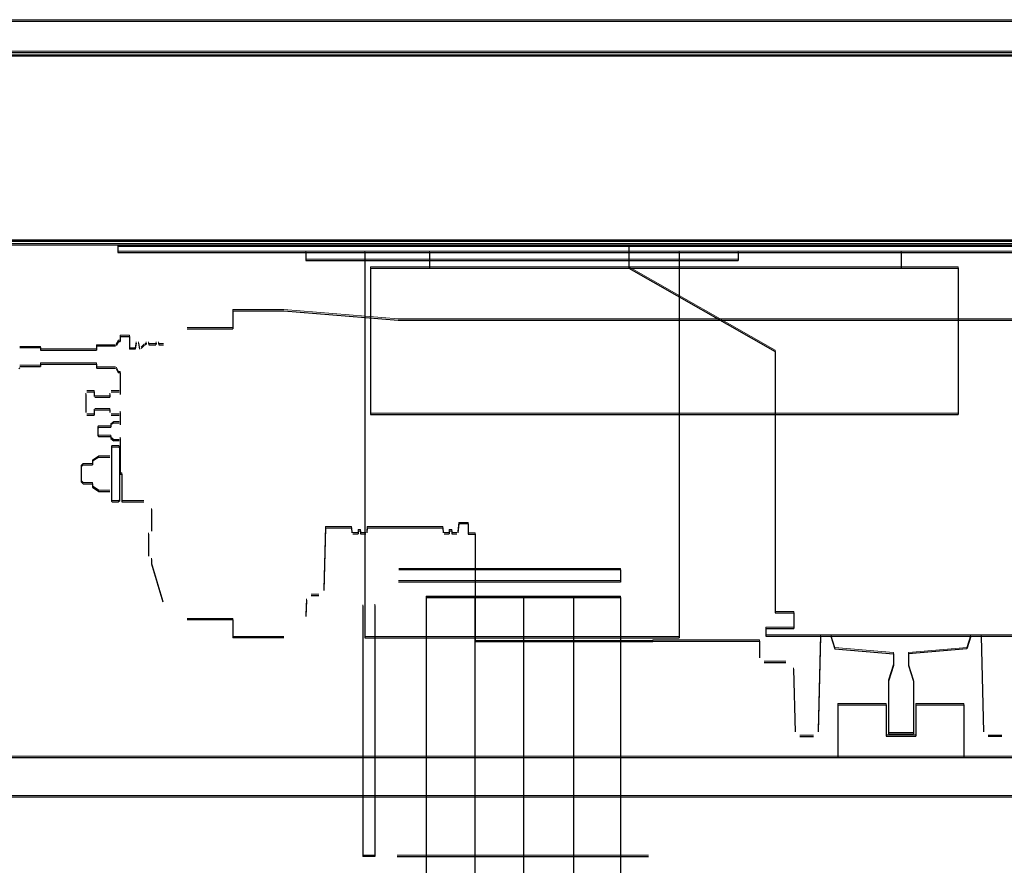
# Model space of a CAD drawing. Header units: millimetres. Extents: x -8642 to 28269, y -6609 to 3701.
# Tile 128 of 256: x 2211 to 2274, y -116 to -62. Entities that reach past the tile are written whole.
import ezdxf

# ---------------------------------------------------------------- set-up
doc = ezdxf.new("R2010")
doc.units = ezdxf.units.MM
doc.header["$LTSCALE"] = 1000
doc.header["$MEASUREMENT"] = 0
doc.linetypes.add('rzut 1 pietra$0$ArchiTECH.PC Solid Line Type', pattern=[0])
doc.linetypes.add('SUFIT_1 PIETRO$0$ArchiTECH.PC Solid Line Type', pattern=[0])
doc.layers.add('IS_ARCH', color=254, linetype='Continuous', lineweight=18)
doc.layers.add('SUFIT_1 PIETRO$0$INWENTARYZACJA', color=254, linetype='Continuous')

msp = doc.modelspace()

# ---------------------------------------------------------------- linework, layer by layer
at = {"layer": 'IS_ARCH', "linetype": 'rzut 1 pietra$0$ArchiTECH.PC Solid Line Type'}
for p, q in [((2168, -62), (2386, -62)), ((2383.87, -64.228), (2169.99, -64.228)), ((2170, -64), (2384, -64)), ((2181.99, -76.228), (2371.87, -76.228)), ((2372, -76), (2182, -76)), ((2182, -76), (2372, -76)), ((2182, -76), (2372, -76)), ((2182, -76), (2372, -76)), ((2217.7, -76.32), (2217.7, -76.72)), ((2217.7, -76.32), (2297.7, -76.32)), ((2217.7, -76.32), (2217.7, -76.72)), ((2217.7, -76.32), (2297.7, -76.32)), ((2217.7, -76.32), (2297.7, -76.32)), ((2217.7, -76.32), (2217.7, -76.72)), ((2250.2, -76.32), (2250.2, -77.72)), ((2250.2, -76.32), (2250.2, -77.72)), ((2250.2, -76.32), (2250.2, -77.72)), ((2217.7, -76.72), (2237.15, -76.72)), ((2217.7, -76.72), (2237.15, -76.72)), ((2217.7, -76.72), (2237.15, -76.72)), ((2229.65, -76.72), (2229.65, -77.22)), ((2229.65, -76.72), (2297.7, -76.72)), ((2229.65, -76.72), (2229.65, -77.22)), ((2229.65, -76.72), (2297.7, -76.72)), ((2229.65, -76.72), (2297.7, -76.72)), ((2229.65, -76.72), (2229.65, -77.22)), ((2233.4, -76.72), (2233.4, -101.22)), ((2233.4, -76.72), (2233.4, -101.22)), ((2233.4, -76.72), (2233.4, -101.22)), ((2237.522, -76.72), (2237.522, -77.72)), ((2237.522, -76.72), (2237.522, -77.72)), ((2237.522, -76.72), (2237.522, -77.72)), ((2237.9, -76.72), (2238.5, -76.72)), ((2237.9, -76.72), (2238.5, -76.72)), ((2237.9, -76.72), (2238.5, -76.72)), ((2253.4, -76.72), (2253.4, -101.22)), ((2253.4, -76.72), (2253.4, -101.22)), ((2253.4, -76.72), (2253.4, -101.22)), ((2257.15, -76.72), (2257.15, -77.22)), ((2257.15, -76.72), (2257.15, -77.22)), ((2257.15, -76.72), (2257.15, -77.22)), ((2257.15, -76.72), (2257.15, -77.22)), ((2257.15, -76.72), (2257.15, -77.22)), ((2257.15, -76.72), (2257.15, -77.22)), ((2267.522, -76.72), (2267.522, -77.72)), ((2267.522, -76.72), (2267.522, -77.72)), ((2267.522, -76.72), (2267.522, -77.72)), ((2229.65, -77.22), (2257.15, -77.22)), ((2229.65, -77.22), (2257.15, -77.22)), ((2229.65, -77.22), (2257.15, -77.22)), ((2233.752, -77.72), (2233.752, -87.02)), ((2233.752, -77.72), (2271.152, -77.72)), ((2233.752, -77.72), (2233.752, -87.02)), ((2233.752, -77.72), (2271.152, -77.72)), ((2233.752, -77.72), (2271.152, -77.72)), ((2233.752, -77.72), (2233.752, -87.02)), ((2250.2, -77.72), (2259.5, -83.02)), ((2250.2, -77.72), (2259.5, -83.02)), ((2250.2, -77.72), (2259.5, -83.02)), ((2271.152, -77.72), (2271.152, -87.02)), ((2271.152, -77.72), (2271.152, -87.02)), ((2271.152, -77.72), (2271.152, -87.02)), ((2225.002, -80.417), (2225.002, -81.567)), ((2225.002, -80.417), (2228.25, -80.417)), ((2225.002, -80.417), (2225.002, -81.567)), ((2225.002, -80.417), (2228.25, -80.417)), ((2225.002, -80.417), (2228.25, -80.417)), ((2225.002, -80.417), (2225.002, -81.567)), ((2228.25, -80.417), (2235.53, -81.017)), ((2228.25, -80.417), (2235.53, -81.017)), ((2228.25, -80.417), (2235.53, -81.017)), ((2235.53, -81.017), (2267.503, -81.017)), ((2235.53, -81.017), (2267.503, -81.017)), ((2235.53, -81.017), (2267.503, -81.017)), ((2267.501, -81.017), (2286.502, -81.017)), ((2267.501, -81.017), (2286.502, -81.017)), ((2267.501, -81.017), (2286.502, -81.017)), ((2222.095, -81.567), (2225.002, -81.567)), ((2222.095, -81.567), (2225.002, -81.567)), ((2222.095, -81.567), (2225.002, -81.567)), ((2216.352, -82.667), (2216.332, -82.687)), ((2216.352, -82.667), (2216.332, -82.687)), ((2216.352, -82.667), (2216.332, -82.687)), ((2217.532, -82.667), (2216.352, -82.667)), ((2217.532, -82.667), (2216.352, -82.667)), ((2217.532, -82.667), (2216.352, -82.667)), ((2217.74, -82.367), (2217.584, -82.637)), ((2217.74, -82.367), (2217.584, -82.637)), ((2217.74, -82.367), (2217.584, -82.637)), ((2217.74, -82.367), (2217.837, -82.367)), ((2217.74, -82.367), (2217.837, -82.367)), ((2217.74, -82.367), (2217.837, -82.367)), ((2217.837, -82.067), (2217.837, -82.367)), ((2217.837, -82.067), (2218.437, -82.067)), ((2217.837, -82.067), (2217.837, -82.367)), ((2217.837, -82.067), (2218.437, -82.067)), ((2217.837, -82.067), (2218.437, -82.067)), ((2217.837, -82.067), (2217.837, -82.367)), ((2218.437, -82.067), (2218.437, -82.867)), ((2218.437, -82.067), (2218.437, -82.867)), ((2218.437, -82.067), (2218.437, -82.867)), ((2218.857, -82.479), (2218.786, -82.867)), ((2218.857, -82.479), (2218.786, -82.867)), ((2218.857, -82.479), (2218.786, -82.867)), ((2219.005, -82.479), (2219.076, -82.867)), ((2219.005, -82.479), (2219.076, -82.867)), ((2219.005, -82.479), (2219.076, -82.867)), ((2219.389, -82.61), (2219.179, -82.82)), ((2219.389, -82.61), (2219.179, -82.82)), ((2219.389, -82.61), (2219.179, -82.82)), ((2219.476, -82.592), (2219.432, -82.592)), ((2219.476, -82.592), (2219.432, -82.592)), ((2219.476, -82.592), (2219.432, -82.592)), ((2219.497, -82.479), (2219.476, -82.592)), ((2219.497, -82.479), (2219.476, -82.592)), ((2219.497, -82.479), (2219.476, -82.592)), ((2219.645, -82.479), (2219.665, -82.592)), ((2219.645, -82.479), (2219.665, -82.592)), ((2219.645, -82.479), (2219.665, -82.592)), ((2219.665, -82.592), (2220.116, -82.592)), ((2219.665, -82.592), (2220.116, -82.592)), ((2219.665, -82.592), (2220.116, -82.592)), ((2220.137, -82.479), (2220.116, -82.592)), ((2220.137, -82.479), (2220.116, -82.592)), ((2220.137, -82.479), (2220.116, -82.592)), ((2220.285, -82.479), (2220.305, -82.592)), ((2220.285, -82.479), (2220.305, -82.592)), ((2220.285, -82.479), (2220.305, -82.592)), ((2220.305, -82.592), (2220.602, -82.592)), ((2220.305, -82.592), (2220.602, -82.592)), ((2220.305, -82.592), (2220.602, -82.592)), ((2211.447, -82.767), (2212.776, -82.767)), ((2211.447, -82.767), (2212.776, -82.767)), ((2211.447, -82.767), (2212.776, -82.767)), ((2212.776, -82.767), (2212.776, -82.917)), ((2212.776, -82.767), (2212.776, -82.917)), ((2212.776, -82.767), (2212.776, -82.917)), ((2212.776, -82.917), (2216.332, -82.917)), ((2212.776, -82.917), (2216.332, -82.917)), ((2212.776, -82.917), (2216.332, -82.917)), ((2216.332, -82.687), (2216.332, -82.877)), ((2216.332, -82.687), (2216.332, -82.877)), ((2216.332, -82.687), (2216.332, -82.877)), ((2216.332, -82.877), (2216.332, -82.917)), ((2216.332, -82.877), (2216.332, -82.917)), ((2216.332, -82.877), (2216.332, -82.917)), ((2218.786, -82.867), (2218.437, -82.867)), ((2218.786, -82.867), (2218.437, -82.867)), ((2218.786, -82.867), (2218.437, -82.867)), ((2259.5, -83.02), (2259.5, -99.62)), ((2259.5, -83.02), (2259.5, -99.62)), ((2259.5, -83.02), (2259.5, -99.62)), ((2212.776, -83.817), (2216.332, -83.817)), ((2212.776, -83.817), (2212.776, -83.967)), ((2212.776, -83.817), (2216.332, -83.817)), ((2212.776, -83.817), (2212.776, -83.967)), ((2212.776, -83.817), (2212.776, -83.967)), ((2212.776, -83.817), (2216.332, -83.817)), ((2216.332, -83.817), (2216.332, -83.857)), ((2216.332, -83.817), (2216.332, -83.857)), ((2216.332, -83.817), (2216.332, -83.857)), ((2216.332, -83.857), (2216.332, -84.047)), ((2216.332, -83.857), (2216.332, -84.047)), ((2216.332, -83.857), (2216.332, -84.047)), ((2211.447, -83.967), (2212.776, -83.967)), ((2211.447, -83.967), (2212.776, -83.967)), ((2211.447, -83.967), (2212.776, -83.967)), ((2216.332, -84.047), (2216.352, -84.067)), ((2216.332, -84.047), (2216.352, -84.067)), ((2216.332, -84.047), (2216.352, -84.067)), ((2216.352, -84.067), (2217.532, -84.067)), ((2216.352, -84.067), (2217.532, -84.067)), ((2216.352, -84.067), (2217.532, -84.067)), ((2217.584, -84.097), (2217.74, -84.367)), ((2217.584, -84.097), (2217.74, -84.367)), ((2217.584, -84.097), (2217.74, -84.367)), ((2217.837, -84.367), (2217.74, -84.367)), ((2217.837, -84.367), (2217.74, -84.367)), ((2217.837, -84.367), (2217.74, -84.367)), ((2217.837, -84.367), (2217.837, -85.754)), ((2217.837, -84.367), (2217.837, -85.754)), ((2217.837, -84.367), (2217.837, -85.754)), ((2215.656, -85.754), (2215.656, -86.88)), ((2215.656, -85.754), (2215.656, -86.88)), ((2215.656, -85.754), (2215.656, -86.88)), ((2215.726, -85.567), (2216.186, -85.567)), ((2215.726, -85.567), (2216.186, -85.567)), ((2215.726, -85.567), (2216.186, -85.567)), ((2216.186, -85.567), (2216.186, -85.877)), ((2216.186, -85.567), (2216.186, -85.877)), ((2216.186, -85.567), (2216.186, -85.877)), ((2217.187, -85.754), (2217.187, -85.917)), ((2217.187, -85.754), (2217.187, -85.917)), ((2217.187, -85.754), (2217.187, -85.917)), ((2217.257, -85.567), (2217.767, -85.567)), ((2217.257, -85.567), (2217.767, -85.567)), ((2217.257, -85.567), (2217.767, -85.567)), ((2216.226, -85.917), (2217.187, -85.917)), ((2216.226, -85.917), (2217.187, -85.917)), ((2216.226, -85.917), (2217.187, -85.917)), ((2216.186, -86.757), (2216.186, -87.068)), ((2216.186, -86.757), (2216.186, -87.068)), ((2216.186, -86.757), (2216.186, -87.068)), ((2216.226, -86.717), (2217.187, -86.717)), ((2216.226, -86.717), (2217.187, -86.717)), ((2216.226, -86.717), (2217.187, -86.717)), ((2217.187, -86.717), (2217.187, -86.88)), ((2217.187, -86.717), (2217.187, -86.88)), ((2217.187, -86.717), (2217.187, -86.88)), ((2217.837, -86.88), (2217.837, -87.684)), ((2217.837, -86.88), (2217.837, -87.684)), ((2217.837, -86.88), (2217.837, -87.684)), ((2233.752, -87.02), (2271.152, -87.02)), ((2233.752, -87.02), (2271.152, -87.02)), ((2233.752, -87.02), (2271.152, -87.02)), ((2215.726, -87.068), (2216.186, -87.068)), ((2215.726, -87.068), (2216.186, -87.068)), ((2215.726, -87.068), (2216.186, -87.068)), ((2217.441, -87.54), (2217.237, -87.684)), ((2217.441, -87.54), (2217.237, -87.684)), ((2217.441, -87.54), (2217.237, -87.684)), ((2217.237, -87.684), (2217.237, -87.817)), ((2217.237, -87.684), (2217.237, -87.817)), ((2217.237, -87.684), (2217.237, -87.817)), ((2217.257, -87.068), (2217.767, -87.068)), ((2217.257, -87.068), (2217.767, -87.068)), ((2217.257, -87.068), (2217.767, -87.068)), ((2217.441, -87.54), (2217.783, -87.54)), ((2217.441, -87.54), (2217.783, -87.54)), ((2217.441, -87.54), (2217.783, -87.54)), ((2216.47, -87.817), (2216.41, -87.877)), ((2216.47, -87.817), (2216.41, -87.877)), ((2216.47, -87.817), (2216.41, -87.877)), ((2216.41, -87.877), (2216.41, -88.357)), ((2216.41, -87.877), (2216.41, -88.357)), ((2216.41, -87.877), (2216.41, -88.357)), ((2216.47, -87.817), (2217.237, -87.817)), ((2216.47, -87.817), (2217.237, -87.817)), ((2216.47, -87.817), (2217.237, -87.817)), ((2216.41, -88.357), (2216.47, -88.417)), ((2216.41, -88.357), (2216.47, -88.417)), ((2216.41, -88.357), (2216.47, -88.417)), ((2216.47, -88.417), (2217.237, -88.417)), ((2216.47, -88.417), (2217.237, -88.417)), ((2216.47, -88.417), (2217.237, -88.417)), ((2217.237, -88.417), (2217.237, -88.55)), ((2217.237, -88.417), (2217.237, -88.55)), ((2217.237, -88.417), (2217.237, -88.55)), ((2217.237, -88.55), (2217.441, -88.694)), ((2217.237, -88.55), (2217.441, -88.694)), ((2217.237, -88.55), (2217.441, -88.694)), ((2217.783, -88.694), (2217.441, -88.694)), ((2217.783, -88.694), (2217.441, -88.694)), ((2217.783, -88.694), (2217.441, -88.694)), ((2217.837, -88.55), (2217.837, -90.817)), ((2217.837, -88.55), (2217.837, -90.817)), ((2217.837, -88.55), (2217.837, -90.817)), ((2217.337, -89.067), (2217.287, -89.117)), ((2217.337, -89.067), (2217.287, -89.117)), ((2217.337, -89.067), (2217.287, -89.117)), ((2217.287, -89.117), (2217.287, -92.517)), ((2217.287, -89.117), (2217.287, -92.517)), ((2217.287, -89.117), (2217.287, -92.517)), ((2217.337, -89.067), (2217.737, -89.067)), ((2217.337, -89.067), (2217.737, -89.067)), ((2217.337, -89.067), (2217.737, -89.067)), ((2217.737, -89.067), (2217.787, -89.117)), ((2217.737, -89.067), (2217.787, -89.117)), ((2217.737, -89.067), (2217.787, -89.117)), ((2217.787, -89.117), (2217.787, -92.517)), ((2217.787, -89.117), (2217.787, -92.517)), ((2217.787, -89.117), (2217.787, -92.517)), ((2216.489, -89.72), (2216.087, -89.994)), ((2216.489, -89.72), (2216.087, -89.994)), ((2216.489, -89.72), (2216.087, -89.994)), ((2216.087, -89.994), (2216.087, -90.217)), ((2216.087, -89.994), (2216.087, -90.217)), ((2216.087, -89.994), (2216.087, -90.217)), ((2216.489, -89.72), (2217.185, -89.72)), ((2216.489, -89.72), (2217.185, -89.72)), ((2216.489, -89.72), (2217.185, -89.72)), ((2215.477, -90.217), (2215.357, -90.337)), ((2215.477, -90.217), (2215.357, -90.337)), ((2215.477, -90.217), (2215.357, -90.337)), ((2215.357, -90.337), (2215.357, -91.297)), ((2215.357, -90.337), (2215.357, -91.297)), ((2215.357, -90.337), (2215.357, -91.297)), ((2215.477, -90.217), (2216.087, -90.217)), ((2215.477, -90.217), (2216.087, -90.217)), ((2215.477, -90.217), (2216.087, -90.217)), ((2215.357, -91.297), (2215.477, -91.417)), ((2215.357, -91.297), (2215.477, -91.417)), ((2215.357, -91.297), (2215.477, -91.417)), ((2215.477, -91.417), (2216.087, -91.417)), ((2215.477, -91.417), (2216.087, -91.417)), ((2215.477, -91.417), (2216.087, -91.417)), ((2216.087, -91.417), (2216.087, -91.64)), ((2216.087, -91.417), (2216.087, -91.64)), ((2216.087, -91.417), (2216.087, -91.64)), ((2217.837, -90.817), (2217.94, -90.817)), ((2217.837, -90.817), (2217.94, -90.817)), ((2217.837, -90.817), (2217.94, -90.817)), ((2217.94, -90.817), (2217.94, -91.467)), ((2217.94, -90.817), (2217.94, -91.467)), ((2217.94, -90.817), (2217.94, -91.467)), ((2216.087, -91.64), (2216.489, -91.914)), ((2216.087, -91.64), (2216.489, -91.914)), ((2216.087, -91.64), (2216.489, -91.914)), ((2216.489, -91.914), (2217.185, -91.914)), ((2216.489, -91.914), (2217.185, -91.914)), ((2216.489, -91.914), (2217.185, -91.914)), ((2217.94, -91.467), (2217.94, -92.567)), ((2217.94, -91.467), (2217.94, -92.567)), ((2217.94, -91.467), (2217.94, -92.567)), ((2217.287, -92.517), (2217.337, -92.567)), ((2217.287, -92.517), (2217.337, -92.567)), ((2217.287, -92.517), (2217.337, -92.567)), ((2217.337, -92.567), (2217.737, -92.567)), ((2217.337, -92.567), (2217.737, -92.567)), ((2217.337, -92.567), (2217.737, -92.567)), ((2217.787, -92.517), (2217.737, -92.567)), ((2217.787, -92.517), (2217.737, -92.567)), ((2217.787, -92.517), (2217.737, -92.567)), ((2217.94, -92.567), (2219.34, -92.567)), ((2217.94, -92.567), (2219.34, -92.567)), ((2217.94, -92.567), (2219.34, -92.567)), ((2219.84, -93.067), (2219.84, -94.431)), ((2219.84, -93.067), (2219.84, -94.431)), ((2219.84, -93.067), (2219.84, -94.431)), ((2230.892, -94.217), (2230.787, -98.215)), ((2230.892, -94.217), (2230.787, -98.215)), ((2230.892, -94.217), (2230.787, -98.215)), ((2230.892, -94.217), (2232.553, -94.217)), ((2230.892, -94.217), (2232.553, -94.217)), ((2230.892, -94.217), (2232.553, -94.217)), ((2232.553, -94.217), (2232.582, -94.547)), ((2232.553, -94.217), (2232.582, -94.547)), ((2232.553, -94.217), (2232.582, -94.547)), ((2232.973, -94.407), (2232.973, -94.607)), ((2232.973, -94.407), (2233.133, -94.407)), ((2232.973, -94.407), (2232.973, -94.607)), ((2232.973, -94.407), (2233.133, -94.407)), ((2232.973, -94.407), (2233.133, -94.407)), ((2232.973, -94.407), (2232.973, -94.607)), ((2233.133, -94.407), (2233.133, -94.607)), ((2233.133, -94.407), (2233.133, -94.607)), ((2233.133, -94.407), (2233.133, -94.607)), ((2233.553, -94.217), (2233.524, -94.547)), ((2233.553, -94.217), (2233.524, -94.547)), ((2233.553, -94.217), (2233.524, -94.547)), ((2233.553, -94.217), (2238.353, -94.217)), ((2233.553, -94.217), (2238.353, -94.217)), ((2233.553, -94.217), (2238.353, -94.217)), ((2238.353, -94.217), (2238.382, -94.547)), ((2238.353, -94.217), (2238.382, -94.547)), ((2238.353, -94.217), (2238.382, -94.547)), ((2238.773, -94.407), (2238.773, -94.607)), ((2238.773, -94.407), (2238.933, -94.407)), ((2238.773, -94.407), (2238.773, -94.607)), ((2238.773, -94.407), (2238.933, -94.407)), ((2238.773, -94.407), (2238.933, -94.407)), ((2238.773, -94.407), (2238.773, -94.607)), ((2238.933, -94.407), (2238.933, -94.607)), ((2238.933, -94.407), (2238.933, -94.607)), ((2238.933, -94.407), (2238.933, -94.607)), ((2239.375, -93.967), (2239.324, -94.547)), ((2239.375, -93.967), (2239.324, -94.547)), ((2239.375, -93.967), (2239.324, -94.547)), ((2239.981, -93.967), (2239.375, -93.967)), ((2239.981, -93.967), (2239.375, -93.967)), ((2239.981, -93.967), (2239.375, -93.967)), ((2239.981, -93.967), (2239.981, -94.617)), ((2239.981, -93.967), (2239.981, -94.617)), ((2239.981, -93.967), (2239.981, -94.617)), ((2219.64, -94.631), (2219.64, -96.031)), ((2219.64, -94.631), (2219.64, -96.031)), ((2219.64, -94.631), (2219.64, -96.031)), ((2232.642, -94.607), (2232.973, -94.607)), ((2232.642, -94.607), (2232.973, -94.607)), ((2232.642, -94.607), (2232.973, -94.607)), ((2233.133, -94.607), (2233.464, -94.607)), ((2233.133, -94.607), (2233.464, -94.607)), ((2233.133, -94.607), (2233.464, -94.607)), ((2238.442, -94.607), (2238.773, -94.607)), ((2238.442, -94.607), (2238.773, -94.607)), ((2238.442, -94.607), (2238.773, -94.607)), ((2238.933, -94.607), (2239.264, -94.607)), ((2238.933, -94.607), (2239.264, -94.607)), ((2238.933, -94.607), (2239.264, -94.607)), ((2239.981, -94.617), (2240.419, -94.617)), ((2239.981, -94.617), (2240.419, -94.617)), ((2239.981, -94.617), (2240.419, -94.617)), ((2240.419, -94.617), (2240.419, -101.467)), ((2240.419, -94.617), (2240.419, -101.467)), ((2240.419, -94.617), (2240.419, -101.467)), ((2219.84, -96.231), (2219.84, -96.517)), ((2219.84, -96.231), (2219.84, -96.517)), ((2219.84, -96.231), (2219.84, -96.517)), ((2219.84, -96.517), (2220.563, -98.927)), ((2219.84, -96.517), (2220.563, -98.927)), ((2219.84, -96.517), (2220.563, -98.927)), ((2249.675, -96.892), (2235.573, -96.892)), ((2249.675, -96.892), (2235.573, -96.892)), ((2249.675, -96.892), (2235.573, -96.892)), ((2249.675, -96.892), (2249.675, -97.671)), ((2249.675, -96.892), (2249.675, -97.671)), ((2249.675, -96.892), (2249.675, -97.671)), ((2235.533, -97.652), (2249.675, -97.652)), ((2235.533, -97.652), (2249.675, -97.652)), ((2235.533, -97.652), (2249.675, -97.652)), ((2229.686, -98.816), (2229.649, -99.866)), ((2229.686, -98.816), (2229.649, -99.866)), ((2229.686, -98.816), (2229.649, -99.866)), ((2229.996, -98.517), (2230.478, -98.517)), ((2229.996, -98.517), (2230.478, -98.517)), ((2229.996, -98.517), (2230.478, -98.517)), ((2249.675, -98.651), (2237.295, -98.653)), ((2249.675, -98.651), (2237.295, -98.653)), ((2249.675, -98.651), (2237.295, -98.653)), ((2237.295, -98.653), (2237.295, -131.59)), ((2237.295, -98.653), (2249.675, -98.653)), ((2237.295, -98.653), (2237.295, -131.59)), ((2237.295, -98.653), (2249.675, -98.653)), ((2237.295, -98.653), (2249.675, -98.653)), ((2237.295, -98.653), (2237.295, -131.59)), ((2240.395, -98.653), (2240.395, -131.59)), ((2240.395, -98.653), (2240.395, -131.59)), ((2240.395, -98.653), (2240.395, -131.59)), ((2243.5, -98.62), (2243.5, -264.02)), ((2243.5, -98.62), (2243.5, -264.02)), ((2243.5, -98.62), (2243.5, -264.02)), ((2246.675, -98.652), (2246.675, -131.59)), ((2246.675, -98.652), (2246.675, -131.59)), ((2246.675, -98.652), (2246.675, -131.59)), ((2249.675, -98.653), (2249.675, -131.59)), ((2249.675, -98.653), (2249.675, -131.59)), ((2249.675, -98.653), (2249.675, -131.59)), ((2233.273, -99.192), (2233.273, -115.119)), ((2233.273, -99.192), (2233.273, -115.119)), ((2233.273, -99.192), (2233.273, -115.119)), ((2234.033, -99.152), (2234.033, -115.119)), ((2234.033, -99.152), (2234.033, -115.119)), ((2234.033, -99.152), (2234.033, -115.119)), ((2225.002, -100.067), (2222.095, -100.067)), ((2225.002, -100.067), (2222.095, -100.067)), ((2225.002, -100.067), (2222.095, -100.067)), ((2225.002, -100.067), (2225.002, -101.217)), ((2225.002, -100.067), (2225.002, -101.217)), ((2225.002, -100.067), (2225.002, -101.217)), ((2259.5, -99.62), (2260.7, -99.62)), ((2259.5, -99.62), (2260.7, -99.62)), ((2259.5, -99.62), (2260.7, -99.62)), ((2260.7, -99.62), (2260.7, -100.62)), ((2260.7, -99.62), (2260.7, -100.62)), ((2260.7, -99.62), (2260.7, -100.62)), ((2258.9, -100.62), (2260.7, -100.62)), ((2258.9, -100.62), (2258.9, -101.12)), ((2258.9, -100.62), (2260.7, -100.62)), ((2258.9, -100.62), (2258.9, -101.12)), ((2258.9, -100.62), (2258.9, -101.12)), ((2258.9, -100.62), (2260.7, -100.62)), ((2228.25, -101.217), (2225.002, -101.217)), ((2228.25, -101.217), (2225.002, -101.217)), ((2228.25, -101.217), (2225.002, -101.217)), ((2233.4, -101.22), (2253.4, -101.22)), ((2233.4, -101.22), (2253.4, -101.22)), ((2233.4, -101.22), (2253.4, -101.22)), ((2251.722, -101.42), (2251.722, -101.467)), ((2251.722, -101.42), (2258.503, -101.42)), ((2251.722, -101.42), (2251.722, -101.467)), ((2251.722, -101.42), (2258.503, -101.42)), ((2251.722, -101.42), (2258.503, -101.42)), ((2251.722, -101.42), (2251.722, -101.467)), ((2258.503, -101.42), (2258.503, -102.492)), ((2258.503, -101.42), (2258.503, -102.492)), ((2258.503, -101.42), (2258.503, -102.492)), ((2258.9, -101.12), (2276.1, -101.12)), ((2258.9, -101.12), (2276.1, -101.12)), ((2258.9, -101.12), (2276.1, -101.12)), ((2262.397, -101.12), (2262.242, -107.2)), ((2262.397, -101.12), (2262.242, -107.2)), ((2262.397, -101.12), (2262.242, -107.2)), ((2262.397, -101.12), (2272.607, -101.12)), ((2262.397, -101.12), (2272.607, -101.12)), ((2262.397, -101.12), (2272.607, -101.12)), ((2263.05, -101.12), (2263.3, -101.91)), ((2263.05, -101.12), (2263.3, -101.91)), ((2263.05, -101.12), (2263.3, -101.91)), ((2271.95, -101.12), (2271.7, -101.91)), ((2271.95, -101.12), (2271.7, -101.91)), ((2271.95, -101.12), (2271.7, -101.91)), ((2272.607, -101.12), (2272.762, -107.2)), ((2272.607, -101.12), (2272.762, -107.2)), ((2272.607, -101.12), (2272.762, -107.2)), ((2251.722, -101.467), (2240.419, -101.467)), ((2251.722, -101.467), (2240.419, -101.467)), ((2251.722, -101.467), (2240.419, -101.467)), ((2263.3, -101.91), (2267.025, -102.23)), ((2263.3, -101.91), (2267.025, -102.23)), ((2263.3, -101.91), (2267.025, -102.23)), ((2271.7, -101.91), (2267.975, -102.23)), ((2271.7, -101.91), (2267.975, -102.23)), ((2271.7, -101.91), (2267.975, -102.23)), ((2267.025, -102.23), (2267.025, -102.98)), ((2267.025, -102.23), (2267.025, -102.98)), ((2267.025, -102.23), (2267.025, -102.98)), ((2267.975, -102.23), (2267.975, -102.98)), ((2267.975, -102.23), (2267.975, -102.98)), ((2267.975, -102.23), (2267.975, -102.98)), ((2258.803, -102.792), (2260.178, -102.792)), ((2258.803, -102.792), (2260.178, -102.792)), ((2258.803, -102.792), (2260.178, -102.792)), ((2260.67, -103.203), (2260.775, -107.2)), ((2260.67, -103.203), (2260.775, -107.2)), ((2260.67, -103.203), (2260.775, -107.2)), ((2267.025, -102.98), (2266.706, -103.98)), ((2267.025, -102.98), (2266.706, -103.98)), ((2267.025, -102.98), (2266.706, -103.98)), ((2267.975, -102.98), (2268.294, -103.98)), ((2267.975, -102.98), (2268.294, -103.98)), ((2267.975, -102.98), (2268.294, -103.98)), ((2266.706, -103.98), (2266.706, -107.32)), ((2266.706, -103.98), (2266.706, -107.32)), ((2266.706, -103.98), (2266.706, -107.32)), ((2268.294, -103.98), (2268.294, -107.32)), ((2268.294, -103.98), (2268.294, -107.32)), ((2268.294, -103.98), (2268.294, -107.32)), ((2263.5, -105.47), (2263.5, -108.82)), ((2263.5, -105.47), (2266.556, -105.47)), ((2263.5, -105.47), (2263.5, -108.82)), ((2263.5, -105.47), (2266.556, -105.47)), ((2263.5, -105.47), (2266.556, -105.47)), ((2263.5, -105.47), (2263.5, -108.82)), ((2266.556, -105.47), (2266.556, -107.47)), ((2266.556, -105.47), (2266.556, -107.47)), ((2266.556, -105.47), (2266.556, -107.47)), ((2268.444, -105.47), (2268.444, -107.47)), ((2268.444, -105.47), (2271.5, -105.47)), ((2268.444, -105.47), (2268.444, -107.47)), ((2268.444, -105.47), (2271.5, -105.47)), ((2268.444, -105.47), (2271.5, -105.47)), ((2268.444, -105.47), (2268.444, -107.47)), ((2271.5, -105.47), (2271.5, -108.82)), ((2271.5, -105.47), (2271.5, -108.82)), ((2271.5, -105.47), (2271.5, -108.82)), ((2261.075, -107.492), (2261.943, -107.492)), ((2261.075, -107.492), (2261.943, -107.492)), ((2261.075, -107.492), (2261.943, -107.492)), ((2266.556, -107.47), (2268.444, -107.47)), ((2266.556, -107.47), (2268.444, -107.47)), ((2266.556, -107.47), (2268.444, -107.47)), ((2266.706, -107.32), (2268.294, -107.32)), ((2266.706, -107.32), (2268.294, -107.32)), ((2266.706, -107.32), (2268.294, -107.32)), ((2273.929, -107.492), (2273.061, -107.492)), ((2273.929, -107.492), (2273.061, -107.492)), ((2273.929, -107.492), (2273.061, -107.492)), ((2202.5, -108.82), (2355, -108.82)), ((2202.5, -108.82), (2355, -108.82)), ((2202.5, -108.82), (2355, -108.82)), ((2202.5, -111.32), (2352.5, -111.32)), ((2202.5, -111.32), (2352.5, -111.32)), ((2202.5, -111.32), (2352.5, -111.32)), ((2234.033, -115.119), (2233.273, -115.119)), ((2234.033, -115.119), (2233.273, -115.119)), ((2234.033, -115.119), (2233.273, -115.119)), ((2235.461, -115.119), (2251.439, -115.121)), ((2235.461, -115.119), (2251.439, -115.121)), ((2235.461, -115.119), (2251.439, -115.121))]:
    msp.add_line(p, q, dxfattribs=at)
at = {"layer": 'SUFIT_1 PIETRO$0$INWENTARYZACJA', "linetype": 'SUFIT_1 PIETRO$0$ArchiTECH.PC Solid Line Type'}
for p, q in [((2168, -62.084), (2386, -62.084)), ((2383.87, -64.312), (2169.99, -64.312)), ((2170, -64.084), (2384, -64.084)), ((2181.99, -76.312), (2371.87, -76.312)), ((2372, -76.084), (2182, -76.084)), ((2182, -76.084), (2372, -76.084)), ((2182, -76.084), (2372, -76.084)), ((2182, -76.084), (2372, -76.084)), ((2217.7, -76.404), (2217.7, -76.804)), ((2217.7, -76.404), (2297.7, -76.404)), ((2217.7, -76.404), (2297.7, -76.404)), ((2217.7, -76.404), (2217.7, -76.804)), ((2217.7, -76.404), (2297.7, -76.404)), ((2217.7, -76.404), (2217.7, -76.804)), ((2250.2, -76.404), (2250.2, -77.804)), ((2250.2, -76.404), (2250.2, -77.804)), ((2250.2, -76.404), (2250.2, -77.804)), ((2217.7, -76.804), (2237.15, -76.804)), ((2217.7, -76.804), (2237.15, -76.804)), ((2217.7, -76.804), (2237.15, -76.804)), ((2229.65, -76.804), (2229.65, -77.304)), ((2229.65, -76.804), (2297.7, -76.804)), ((2229.65, -76.804), (2297.7, -76.804)), ((2229.65, -76.804), (2229.65, -77.304)), ((2229.65, -76.804), (2297.7, -76.804)), ((2229.65, -76.804), (2229.65, -77.304)), ((2233.4, -76.804), (2233.4, -101.304)), ((2233.4, -76.804), (2233.4, -101.304)), ((2233.4, -76.804), (2233.4, -101.304)), ((2237.522, -76.804), (2237.522, -77.804)), ((2237.522, -76.804), (2237.522, -77.804)), ((2237.522, -76.804), (2237.522, -77.804)), ((2237.9, -76.804), (2238.5, -76.804)), ((2237.9, -76.804), (2238.5, -76.804)), ((2237.9, -76.804), (2238.5, -76.804)), ((2253.4, -76.804), (2253.4, -101.304)), ((2253.4, -76.804), (2253.4, -101.304)), ((2253.4, -76.804), (2253.4, -101.304)), ((2257.15, -76.804), (2257.15, -77.304)), ((2257.15, -76.804), (2257.15, -77.304)), ((2257.15, -76.804), (2257.15, -77.304)), ((2257.15, -76.804), (2257.15, -77.304)), ((2257.15, -76.804), (2257.15, -77.304)), ((2257.15, -76.804), (2257.15, -77.304)), ((2267.522, -76.804), (2267.522, -77.804)), ((2267.522, -76.804), (2267.522, -77.804)), ((2267.522, -76.804), (2267.522, -77.804)), ((2229.65, -77.304), (2257.15, -77.304)), ((2229.65, -77.304), (2257.15, -77.304)), ((2229.65, -77.304), (2257.15, -77.304)), ((2233.752, -77.804), (2233.752, -87.104)), ((2233.752, -77.804), (2271.152, -77.804)), ((2233.752, -77.804), (2271.152, -77.804)), ((2233.752, -77.804), (2233.752, -87.104)), ((2233.752, -77.804), (2271.152, -77.804)), ((2233.752, -77.804), (2233.752, -87.104)), ((2250.2, -77.804), (2259.5, -83.104)), ((2250.2, -77.804), (2259.5, -83.104)), ((2250.2, -77.804), (2259.5, -83.104)), ((2271.152, -77.804), (2271.152, -87.104)), ((2271.152, -77.804), (2271.152, -87.104)), ((2271.152, -77.804), (2271.152, -87.104)), ((2225.002, -80.501), (2225.002, -81.651)), ((2225.002, -80.501), (2228.25, -80.501)), ((2225.002, -80.501), (2228.25, -80.501)), ((2225.002, -80.501), (2225.002, -81.651)), ((2225.002, -80.501), (2228.25, -80.501)), ((2225.002, -80.501), (2225.002, -81.651)), ((2228.25, -80.501), (2235.53, -81.101)), ((2228.25, -80.501), (2235.53, -81.101)), ((2228.25, -80.501), (2235.53, -81.101)), ((2235.53, -81.101), (2267.503, -81.101)), ((2235.53, -81.101), (2267.503, -81.101)), ((2235.53, -81.101), (2267.503, -81.101)), ((2267.501, -81.101), (2286.502, -81.101)), ((2267.501, -81.101), (2286.502, -81.101)), ((2267.501, -81.101), (2286.502, -81.101)), ((2222.095, -81.651), (2225.002, -81.651)), ((2222.095, -81.651), (2225.002, -81.651)), ((2222.095, -81.651), (2225.002, -81.651)), ((2217.74, -82.451), (2217.584, -82.721)), ((2217.74, -82.451), (2217.584, -82.721)), ((2217.74, -82.451), (2217.584, -82.721)), ((2217.74, -82.451), (2217.837, -82.451)), ((2217.74, -82.451), (2217.837, -82.451)), ((2217.74, -82.451), (2217.837, -82.451)), ((2217.837, -82.151), (2217.837, -82.451)), ((2217.837, -82.151), (2218.437, -82.151)), ((2217.837, -82.151), (2218.437, -82.151)), ((2217.837, -82.151), (2217.837, -82.451)), ((2217.837, -82.151), (2218.437, -82.151)), ((2217.837, -82.151), (2217.837, -82.451)), ((2218.437, -82.151), (2218.437, -82.951)), ((2218.437, -82.151), (2218.437, -82.951)), ((2218.437, -82.151), (2218.437, -82.951)), ((2218.857, -82.562), (2218.786, -82.951)), ((2218.857, -82.562), (2218.786, -82.951)), ((2218.857, -82.562), (2218.786, -82.951)), ((2219.005, -82.562), (2219.076, -82.951)), ((2219.005, -82.562), (2219.076, -82.951)), ((2219.005, -82.562), (2219.076, -82.951)), ((2219.497, -82.562), (2219.476, -82.676)), ((2219.497, -82.562), (2219.476, -82.676)), ((2219.497, -82.562), (2219.476, -82.676)), ((2219.645, -82.562), (2219.666, -82.676)), ((2219.645, -82.562), (2219.666, -82.676)), ((2219.645, -82.562), (2219.666, -82.676)), ((2220.137, -82.562), (2220.116, -82.676)), ((2220.137, -82.562), (2220.116, -82.676)), ((2220.137, -82.562), (2220.116, -82.676)), ((2220.285, -82.562), (2220.306, -82.676)), ((2220.285, -82.562), (2220.306, -82.676)), ((2220.285, -82.562), (2220.306, -82.676)), ((2211.447, -82.851), (2212.776, -82.851)), ((2211.447, -82.851), (2212.776, -82.851)), ((2211.447, -82.851), (2212.776, -82.851)), ((2212.776, -82.851), (2212.776, -83.001)), ((2212.776, -82.851), (2212.776, -83.001)), ((2212.776, -82.851), (2212.776, -83.001)), ((2212.776, -83.001), (2216.332, -83.001)), ((2212.776, -83.001), (2216.332, -83.001)), ((2212.776, -83.001), (2216.332, -83.001)), ((2216.352, -82.751), (2216.332, -82.771)), ((2216.352, -82.751), (2216.332, -82.771)), ((2216.352, -82.751), (2216.332, -82.771)), ((2216.332, -82.771), (2216.332, -82.961)), ((2216.332, -82.771), (2216.332, -82.961)), ((2216.332, -82.771), (2216.332, -82.961)), ((2216.332, -82.961), (2216.332, -83.001)), ((2216.332, -82.961), (2216.332, -83.001)), ((2216.332, -82.961), (2216.332, -83.001)), ((2217.532, -82.751), (2216.352, -82.751)), ((2217.532, -82.751), (2216.352, -82.751)), ((2217.532, -82.751), (2216.352, -82.751)), ((2218.786, -82.951), (2218.437, -82.951)), ((2218.786, -82.951), (2218.437, -82.951)), ((2218.786, -82.951), (2218.437, -82.951)), ((2219.389, -82.693), (2219.179, -82.904)), ((2219.389, -82.693), (2219.179, -82.904)), ((2219.389, -82.693), (2219.179, -82.904)), ((2219.476, -82.676), (2219.432, -82.676)), ((2219.476, -82.676), (2219.432, -82.676)), ((2219.476, -82.676), (2219.432, -82.676)), ((2219.666, -82.676), (2220.116, -82.676)), ((2219.666, -82.676), (2220.116, -82.676)), ((2219.666, -82.676), (2220.116, -82.676)), ((2220.306, -82.676), (2220.602, -82.676)), ((2220.306, -82.676), (2220.602, -82.676)), ((2220.306, -82.676), (2220.602, -82.676)), ((2259.5, -83.104), (2259.5, -99.704)), ((2259.5, -83.104), (2259.5, -99.704)), ((2259.5, -83.104), (2259.5, -99.704)), ((2212.776, -83.901), (2216.332, -83.901)), ((2212.776, -83.901), (2212.776, -84.051)), ((2212.776, -83.901), (2212.776, -84.051)), ((2212.776, -83.901), (2216.332, -83.901)), ((2212.776, -83.901), (2212.776, -84.051)), ((2212.776, -83.901), (2216.332, -83.901)), ((2216.332, -83.901), (2216.332, -83.941)), ((2216.332, -83.901), (2216.332, -83.941)), ((2216.332, -83.901), (2216.332, -83.941)), ((2211.447, -84.151), (2211.397, -84.201)), ((2211.447, -84.151), (2211.397, -84.201)), ((2211.447, -84.151), (2211.397, -84.201)), ((2211.447, -84.051), (2212.776, -84.051)), ((2211.447, -84.051), (2212.776, -84.051)), ((2211.447, -84.051), (2212.776, -84.051)), ((2216.332, -83.941), (2216.332, -84.131)), ((2216.332, -83.941), (2216.332, -84.131)), ((2216.332, -83.941), (2216.332, -84.131)), ((2216.332, -84.131), (2216.352, -84.151)), ((2216.332, -84.131), (2216.352, -84.151)), ((2216.332, -84.131), (2216.352, -84.151)), ((2216.352, -84.151), (2217.532, -84.151)), ((2216.352, -84.151), (2217.532, -84.151)), ((2216.352, -84.151), (2217.532, -84.151)), ((2217.584, -84.181), (2217.74, -84.451)), ((2217.584, -84.181), (2217.74, -84.451)), ((2217.584, -84.181), (2217.74, -84.451)), ((2217.837, -84.451), (2217.74, -84.451)), ((2217.837, -84.451), (2217.74, -84.451)), ((2217.837, -84.451), (2217.74, -84.451)), ((2217.837, -84.451), (2217.837, -85.838)), ((2217.837, -84.451), (2217.837, -85.838)), ((2217.837, -84.451), (2217.837, -85.838)), ((2215.726, -85.65), (2216.186, -85.65)), ((2215.726, -85.65), (2216.186, -85.65)), ((2215.726, -85.65), (2216.186, -85.65)), ((2216.186, -85.65), (2216.186, -85.961)), ((2216.186, -85.65), (2216.186, -85.961)), ((2216.186, -85.65), (2216.186, -85.961)), ((2217.257, -85.65), (2217.767, -85.65)), ((2217.257, -85.65), (2217.767, -85.65)), ((2217.257, -85.65), (2217.767, -85.65)), ((2215.656, -85.838), (2215.656, -86.964)), ((2215.656, -85.838), (2215.656, -86.964)), ((2215.656, -85.838), (2215.656, -86.964)), ((2216.226, -86.001), (2217.187, -86.001)), ((2216.226, -86.001), (2217.187, -86.001)), ((2216.226, -86.001), (2217.187, -86.001)), ((2217.187, -85.838), (2217.187, -86.001)), ((2217.187, -85.838), (2217.187, -86.001)), ((2217.187, -85.838), (2217.187, -86.001)), ((2216.186, -86.841), (2216.186, -87.151)), ((2216.186, -86.841), (2216.186, -87.151)), ((2216.186, -86.841), (2216.186, -87.151)), ((2216.226, -86.801), (2217.187, -86.801)), ((2216.226, -86.801), (2217.187, -86.801)), ((2216.226, -86.801), (2217.187, -86.801)), ((2217.187, -86.801), (2217.187, -86.964)), ((2217.187, -86.801), (2217.187, -86.964)), ((2217.187, -86.801), (2217.187, -86.964)), ((2217.837, -86.964), (2217.837, -87.768)), ((2217.837, -86.964), (2217.837, -87.768)), ((2217.837, -86.964), (2217.837, -87.768)), ((2215.726, -87.151), (2216.186, -87.151)), ((2215.726, -87.151), (2216.186, -87.151)), ((2215.726, -87.151), (2216.186, -87.151)), ((2217.441, -87.624), (2217.237, -87.768)), ((2217.441, -87.624), (2217.237, -87.768)), ((2217.441, -87.624), (2217.237, -87.768)), ((2217.257, -87.151), (2217.767, -87.151)), ((2217.257, -87.151), (2217.767, -87.151)), ((2217.257, -87.151), (2217.767, -87.151)), ((2217.441, -87.624), (2217.783, -87.624)), ((2217.441, -87.624), (2217.783, -87.624)), ((2217.441, -87.624), (2217.783, -87.624)), ((2233.752, -87.104), (2271.152, -87.104)), ((2233.752, -87.104), (2271.152, -87.104)), ((2233.752, -87.104), (2271.152, -87.104)), ((2216.47, -87.901), (2216.41, -87.961)), ((2216.47, -87.901), (2216.41, -87.961)), ((2216.47, -87.901), (2216.41, -87.961)), ((2216.41, -87.961), (2216.41, -88.441)), ((2216.41, -87.961), (2216.41, -88.441)), ((2216.41, -87.961), (2216.41, -88.441)), ((2216.47, -87.901), (2217.237, -87.901)), ((2216.47, -87.901), (2217.237, -87.901)), ((2216.47, -87.901), (2217.237, -87.901)), ((2217.237, -87.768), (2217.237, -87.901)), ((2217.237, -87.768), (2217.237, -87.901)), ((2217.237, -87.768), (2217.237, -87.901)), ((2216.41, -88.441), (2216.47, -88.501)), ((2216.41, -88.441), (2216.47, -88.501)), ((2216.41, -88.441), (2216.47, -88.501)), ((2216.47, -88.501), (2217.237, -88.501)), ((2216.47, -88.501), (2217.237, -88.501)), ((2216.47, -88.501), (2217.237, -88.501)), ((2217.237, -88.501), (2217.237, -88.634)), ((2217.237, -88.501), (2217.237, -88.634)), ((2217.237, -88.501), (2217.237, -88.634)), ((2217.237, -88.634), (2217.441, -88.778)), ((2217.237, -88.634), (2217.441, -88.778)), ((2217.237, -88.634), (2217.441, -88.778)), ((2217.783, -88.778), (2217.441, -88.778)), ((2217.783, -88.778), (2217.441, -88.778)), ((2217.783, -88.778), (2217.441, -88.778)), ((2217.837, -88.634), (2217.837, -90.901)), ((2217.837, -88.634), (2217.837, -90.901)), ((2217.837, -88.634), (2217.837, -90.901)), ((2217.337, -89.151), (2217.287, -89.201)), ((2217.337, -89.151), (2217.287, -89.201)), ((2217.337, -89.151), (2217.287, -89.201)), ((2217.287, -89.201), (2217.287, -92.601)), ((2217.287, -89.201), (2217.287, -92.601)), ((2217.287, -89.201), (2217.287, -92.601)), ((2217.337, -89.151), (2217.737, -89.151)), ((2217.337, -89.151), (2217.737, -89.151)), ((2217.337, -89.151), (2217.737, -89.151)), ((2217.737, -89.151), (2217.787, -89.201)), ((2217.737, -89.151), (2217.787, -89.201)), ((2217.737, -89.151), (2217.787, -89.201)), ((2217.787, -89.201), (2217.787, -92.601)), ((2217.787, -89.201), (2217.787, -92.601)), ((2217.787, -89.201), (2217.787, -92.601)), ((2216.489, -89.804), (2216.087, -90.078)), ((2216.489, -89.804), (2216.087, -90.078)), ((2216.489, -89.804), (2216.087, -90.078)), ((2216.087, -90.078), (2216.087, -90.301)), ((2216.087, -90.078), (2216.087, -90.301)), ((2216.087, -90.078), (2216.087, -90.301)), ((2216.489, -89.804), (2217.185, -89.804)), ((2216.489, -89.804), (2217.185, -89.804)), ((2216.489, -89.804), (2217.185, -89.804)), ((2215.477, -90.301), (2215.357, -90.421)), ((2215.477, -90.301), (2215.357, -90.421)), ((2215.477, -90.301), (2215.357, -90.421)), ((2215.357, -90.421), (2215.357, -91.381)), ((2215.357, -90.421), (2215.357, -91.381)), ((2215.357, -90.421), (2215.357, -91.381)), ((2215.477, -90.301), (2216.087, -90.301)), ((2215.477, -90.301), (2216.087, -90.301)), ((2215.477, -90.301), (2216.087, -90.301)), ((2215.357, -91.381), (2215.477, -91.501)), ((2215.357, -91.381), (2215.477, -91.501)), ((2215.357, -91.381), (2215.477, -91.501)), ((2217.837, -90.901), (2217.94, -90.901)), ((2217.837, -90.901), (2217.94, -90.901)), ((2217.837, -90.901), (2217.94, -90.901)), ((2217.94, -90.901), (2217.94, -91.551)), ((2217.94, -90.901), (2217.94, -91.551)), ((2217.94, -90.901), (2217.94, -91.551)), ((2215.477, -91.501), (2216.087, -91.501)), ((2215.477, -91.501), (2216.087, -91.501)), ((2215.477, -91.501), (2216.087, -91.501)), ((2216.087, -91.501), (2216.087, -91.724)), ((2216.087, -91.501), (2216.087, -91.724)), ((2216.087, -91.501), (2216.087, -91.724)), ((2216.087, -91.724), (2216.489, -91.998)), ((2216.087, -91.724), (2216.489, -91.998)), ((2216.087, -91.724), (2216.489, -91.998)), ((2216.489, -91.998), (2217.185, -91.998)), ((2216.489, -91.998), (2217.185, -91.998)), ((2216.489, -91.998), (2217.185, -91.998)), ((2217.94, -91.551), (2217.94, -92.651)), ((2217.94, -91.551), (2217.94, -92.651)), ((2217.94, -91.551), (2217.94, -92.651)), ((2217.287, -92.601), (2217.337, -92.651)), ((2217.287, -92.601), (2217.337, -92.651)), ((2217.287, -92.601), (2217.337, -92.651)), ((2217.337, -92.651), (2217.737, -92.651)), ((2217.337, -92.651), (2217.737, -92.651)), ((2217.337, -92.651), (2217.737, -92.651)), ((2217.787, -92.601), (2217.737, -92.651)), ((2217.787, -92.601), (2217.737, -92.651)), ((2217.787, -92.601), (2217.737, -92.651)), ((2217.94, -92.651), (2219.34, -92.651)), ((2217.94, -92.651), (2219.34, -92.651)), ((2217.94, -92.651), (2219.34, -92.651)), ((2219.84, -93.151), (2219.84, -94.515)), ((2219.84, -93.151), (2219.84, -94.515)), ((2219.84, -93.151), (2219.84, -94.515)), ((2230.892, -94.301), (2230.787, -98.299)), ((2230.892, -94.301), (2230.787, -98.299)), ((2230.892, -94.301), (2230.787, -98.299)), ((2230.892, -94.301), (2232.553, -94.301)), ((2230.892, -94.301), (2232.553, -94.301)), ((2230.892, -94.301), (2232.553, -94.301)), ((2232.553, -94.301), (2232.582, -94.631)), ((2232.553, -94.301), (2232.582, -94.631)), ((2232.553, -94.301), (2232.582, -94.631)), ((2232.973, -94.491), (2232.973, -94.691)), ((2232.973, -94.491), (2233.133, -94.491)), ((2232.973, -94.491), (2233.133, -94.491)), ((2232.973, -94.491), (2232.973, -94.691)), ((2232.973, -94.491), (2233.133, -94.491)), ((2232.973, -94.491), (2232.973, -94.691)), ((2233.133, -94.491), (2233.133, -94.691)), ((2233.133, -94.491), (2233.133, -94.691)), ((2233.133, -94.491), (2233.133, -94.691)), ((2233.553, -94.301), (2233.524, -94.631)), ((2233.553, -94.301), (2233.524, -94.631)), ((2233.553, -94.301), (2233.524, -94.631)), ((2233.553, -94.301), (2238.353, -94.301)), ((2233.553, -94.301), (2238.353, -94.301)), ((2233.553, -94.301), (2238.353, -94.301)), ((2238.353, -94.301), (2238.382, -94.631)), ((2238.353, -94.301), (2238.382, -94.631)), ((2238.353, -94.301), (2238.382, -94.631)), ((2238.773, -94.491), (2238.773, -94.691)), ((2238.773, -94.491), (2238.933, -94.491)), ((2238.773, -94.491), (2238.933, -94.491)), ((2238.773, -94.491), (2238.773, -94.691)), ((2238.773, -94.491), (2238.933, -94.491)), ((2238.773, -94.491), (2238.773, -94.691)), ((2238.933, -94.491), (2238.933, -94.691)), ((2238.933, -94.491), (2238.933, -94.691)), ((2238.933, -94.491), (2238.933, -94.691)), ((2239.375, -94.051), (2239.324, -94.631)), ((2239.375, -94.051), (2239.324, -94.631)), ((2239.375, -94.051), (2239.324, -94.631)), ((2239.981, -94.051), (2239.375, -94.051)), ((2239.981, -94.051), (2239.375, -94.051)), ((2239.981, -94.051), (2239.375, -94.051)), ((2239.981, -94.051), (2239.981, -94.701)), ((2239.981, -94.051), (2239.981, -94.701)), ((2239.981, -94.051), (2239.981, -94.701)), ((2219.64, -94.715), (2219.64, -96.115)), ((2219.64, -94.715), (2219.64, -96.115)), ((2219.64, -94.715), (2219.64, -96.115)), ((2232.642, -94.691), (2232.973, -94.691)), ((2232.642, -94.691), (2232.973, -94.691)), ((2232.642, -94.691), (2232.973, -94.691)), ((2233.133, -94.691), (2233.464, -94.691)), ((2233.133, -94.691), (2233.464, -94.691)), ((2233.133, -94.691), (2233.464, -94.691)), ((2238.442, -94.691), (2238.773, -94.691)), ((2238.442, -94.691), (2238.773, -94.691)), ((2238.442, -94.691), (2238.773, -94.691)), ((2238.933, -94.691), (2239.264, -94.691)), ((2238.933, -94.691), (2239.264, -94.691)), ((2238.933, -94.691), (2239.264, -94.691)), ((2239.981, -94.701), (2240.419, -94.701)), ((2239.981, -94.701), (2240.419, -94.701)), ((2239.981, -94.701), (2240.419, -94.701)), ((2240.419, -94.701), (2240.419, -101.551)), ((2240.419, -94.701), (2240.419, -101.551)), ((2240.419, -94.701), (2240.419, -101.551)), ((2219.84, -96.315), (2219.84, -96.601)), ((2219.84, -96.315), (2219.84, -96.601)), ((2219.84, -96.315), (2219.84, -96.601)), ((2219.84, -96.601), (2220.563, -99.011)), ((2219.84, -96.601), (2220.563, -99.011)), ((2219.84, -96.601), (2220.563, -99.011)), ((2249.675, -96.976), (2235.573, -96.976)), ((2249.675, -96.976), (2235.573, -96.976)), ((2249.675, -96.976), (2235.573, -96.976)), ((2249.675, -96.976), (2249.675, -97.755)), ((2249.675, -96.976), (2249.675, -97.755)), ((2249.675, -96.976), (2249.675, -97.755)), ((2235.533, -97.736), (2249.675, -97.736)), ((2235.533, -97.736), (2249.675, -97.736)), ((2235.533, -97.736), (2249.675, -97.736)), ((2229.686, -98.9), (2229.649, -99.95)), ((2229.686, -98.9), (2229.649, -99.95)), ((2229.686, -98.9), (2229.649, -99.95)), ((2229.996, -98.601), (2230.478, -98.601)), ((2229.996, -98.601), (2230.478, -98.601)), ((2229.996, -98.601), (2230.478, -98.601)), ((2249.675, -98.735), (2237.295, -98.737)), ((2249.675, -98.735), (2237.295, -98.737)), ((2249.675, -98.735), (2237.295, -98.737)), ((2237.295, -98.737), (2237.295, -131.674)), ((2237.295, -98.737), (2249.675, -98.737)), ((2237.295, -98.737), (2249.675, -98.737)), ((2237.295, -98.737), (2237.295, -131.674)), ((2237.295, -98.737), (2249.675, -98.737)), ((2237.295, -98.737), (2237.295, -131.674)), ((2240.395, -98.737), (2240.395, -131.674)), ((2240.395, -98.737), (2240.395, -131.674)), ((2240.395, -98.737), (2240.395, -131.674)), ((2243.5, -98.704), (2243.5, -264.104)), ((2243.5, -98.704), (2243.5, -264.104)), ((2243.5, -98.704), (2243.5, -264.104)), ((2246.675, -98.735), (2246.675, -131.674)), ((2246.675, -98.735), (2246.675, -131.674)), ((2246.675, -98.735), (2246.675, -131.674)), ((2249.675, -98.737), (2249.675, -131.674)), ((2249.675, -98.737), (2249.675, -131.674)), ((2249.675, -98.737), (2249.675, -131.674)), ((2233.273, -99.276), (2233.273, -115.203)), ((2233.273, -99.276), (2233.273, -115.203)), ((2233.273, -99.276), (2233.273, -115.203)), ((2234.033, -99.236), (2234.033, -115.203)), ((2234.033, -99.236), (2234.033, -115.203)), ((2234.033, -99.236), (2234.033, -115.203)), ((2225.002, -100.151), (2222.095, -100.151)), ((2225.002, -100.151), (2222.095, -100.151)), ((2225.002, -100.151), (2222.095, -100.151)), ((2225.002, -100.151), (2225.002, -101.301)), ((2225.002, -100.151), (2225.002, -101.301)), ((2225.002, -100.151), (2225.002, -101.301)), ((2259.5, -99.704), (2260.7, -99.704)), ((2259.5, -99.704), (2260.7, -99.704)), ((2259.5, -99.704), (2260.7, -99.704)), ((2260.7, -99.704), (2260.7, -100.704)), ((2260.7, -99.704), (2260.7, -100.704)), ((2260.7, -99.704), (2260.7, -100.704)), ((2258.9, -100.704), (2260.7, -100.704)), ((2258.9, -100.704), (2258.9, -101.204)), ((2258.9, -100.704), (2258.9, -101.204)), ((2258.9, -100.704), (2260.7, -100.704)), ((2258.9, -100.704), (2258.9, -101.204)), ((2258.9, -100.704), (2260.7, -100.704)), ((2228.25, -101.301), (2225.002, -101.301)), ((2228.25, -101.301), (2225.002, -101.301)), ((2228.25, -101.301), (2225.002, -101.301)), ((2233.4, -101.304), (2253.4, -101.304)), ((2233.4, -101.304), (2253.4, -101.304)), ((2233.4, -101.304), (2253.4, -101.304)), ((2258.9, -101.204), (2276.1, -101.204)), ((2258.9, -101.204), (2276.1, -101.204)), ((2258.9, -101.204), (2276.1, -101.204)), ((2262.397, -101.204), (2262.242, -107.284)), ((2262.397, -101.204), (2262.242, -107.284)), ((2262.397, -101.204), (2262.242, -107.284)), ((2262.397, -101.204), (2272.607, -101.204)), ((2262.397, -101.204), (2272.607, -101.204)), ((2262.397, -101.204), (2272.607, -101.204)), ((2263.05, -101.204), (2263.3, -101.994)), ((2263.05, -101.204), (2263.3, -101.994)), ((2263.05, -101.204), (2263.3, -101.994)), ((2271.95, -101.204), (2271.7, -101.994)), ((2271.95, -101.204), (2271.7, -101.994)), ((2271.95, -101.204), (2271.7, -101.994)), ((2272.607, -101.204), (2272.762, -107.284)), ((2272.607, -101.204), (2272.762, -107.284)), ((2272.607, -101.204), (2272.762, -107.284)), ((2251.722, -101.551), (2240.419, -101.551)), ((2251.722, -101.551), (2240.419, -101.551)), ((2251.722, -101.551), (2240.419, -101.551)), ((2251.722, -101.504), (2251.722, -101.551)), ((2251.722, -101.504), (2258.503, -101.504)), ((2251.722, -101.504), (2258.503, -101.504)), ((2251.722, -101.504), (2251.722, -101.551)), ((2251.722, -101.504), (2258.503, -101.504)), ((2251.722, -101.504), (2251.722, -101.551)), ((2258.503, -101.504), (2258.503, -102.576)), ((2258.503, -101.504), (2258.503, -102.576)), ((2258.503, -101.504), (2258.503, -102.576)), ((2263.3, -101.994), (2267.025, -102.314)), ((2263.3, -101.994), (2267.025, -102.314)), ((2263.3, -101.994), (2267.025, -102.314)), ((2271.7, -101.994), (2267.975, -102.314)), ((2271.7, -101.994), (2267.975, -102.314)), ((2271.7, -101.994), (2267.975, -102.314)), ((2267.025, -102.314), (2267.025, -103.064)), ((2267.025, -102.314), (2267.025, -103.064)), ((2267.025, -102.314), (2267.025, -103.064)), ((2267.975, -102.314), (2267.975, -103.064)), ((2267.975, -102.314), (2267.975, -103.064)), ((2267.975, -102.314), (2267.975, -103.064)), ((2258.803, -102.876), (2260.178, -102.876)), ((2258.803, -102.876), (2260.178, -102.876)), ((2258.803, -102.876), (2260.178, -102.876)), ((2260.67, -103.286), (2260.775, -107.284)), ((2260.67, -103.286), (2260.775, -107.284)), ((2260.67, -103.286), (2260.775, -107.284)), ((2267.025, -103.064), (2266.706, -104.064)), ((2267.025, -103.064), (2266.706, -104.064)), ((2267.025, -103.064), (2266.706, -104.064)), ((2267.975, -103.064), (2268.294, -104.064)), ((2267.975, -103.064), (2268.294, -104.064)), ((2267.975, -103.064), (2268.294, -104.064)), ((2266.706, -104.064), (2266.706, -107.404)), ((2266.706, -104.064), (2266.706, -107.404)), ((2266.706, -104.064), (2266.706, -107.404)), ((2268.294, -104.064), (2268.294, -107.404)), ((2268.294, -104.064), (2268.294, -107.404)), ((2268.294, -104.064), (2268.294, -107.404)), ((2263.5, -105.554), (2263.5, -108.904)), ((2263.5, -105.554), (2266.556, -105.554)), ((2263.5, -105.554), (2266.556, -105.554)), ((2263.5, -105.554), (2263.5, -108.904)), ((2263.5, -105.554), (2266.556, -105.554)), ((2263.5, -105.554), (2263.5, -108.904)), ((2266.556, -105.554), (2266.556, -107.554)), ((2266.556, -105.554), (2266.556, -107.554)), ((2266.556, -105.554), (2266.556, -107.554)), ((2268.444, -105.554), (2268.444, -107.554)), ((2268.444, -105.554), (2271.5, -105.554)), ((2268.444, -105.554), (2271.5, -105.554)), ((2268.444, -105.554), (2268.444, -107.554)), ((2268.444, -105.554), (2271.5, -105.554)), ((2268.444, -105.554), (2268.444, -107.554)), ((2271.5, -105.554), (2271.5, -108.904)), ((2271.5, -105.554), (2271.5, -108.904)), ((2271.5, -105.554), (2271.5, -108.904)), ((2261.075, -107.576), (2261.943, -107.576)), ((2261.075, -107.576), (2261.943, -107.576)), ((2261.075, -107.576), (2261.943, -107.576)), ((2266.556, -107.554), (2268.444, -107.554)), ((2266.556, -107.554), (2268.444, -107.554)), ((2266.556, -107.554), (2268.444, -107.554)), ((2266.706, -107.404), (2268.294, -107.404)), ((2266.706, -107.404), (2268.294, -107.404)), ((2266.706, -107.404), (2268.294, -107.404)), ((2273.929, -107.576), (2273.061, -107.576)), ((2273.929, -107.576), (2273.061, -107.576)), ((2273.929, -107.576), (2273.061, -107.576)), ((2202.5, -108.904), (2355, -108.904)), ((2202.5, -108.904), (2355, -108.904)), ((2202.5, -108.904), (2355, -108.904)), ((2202.5, -111.404), (2352.5, -111.404)), ((2202.5, -111.404), (2352.5, -111.404)), ((2202.5, -111.404), (2352.5, -111.404)), ((2234.033, -115.203), (2233.273, -115.203)), ((2234.033, -115.203), (2233.273, -115.203)), ((2234.033, -115.203), (2233.273, -115.203)), ((2235.461, -115.203), (2251.439, -115.205)), ((2235.461, -115.203), (2251.439, -115.205)), ((2235.461, -115.203), (2251.439, -115.205))]:
    msp.add_line(p, q, dxfattribs=at)

doc.saveas('drawing.dxf')
